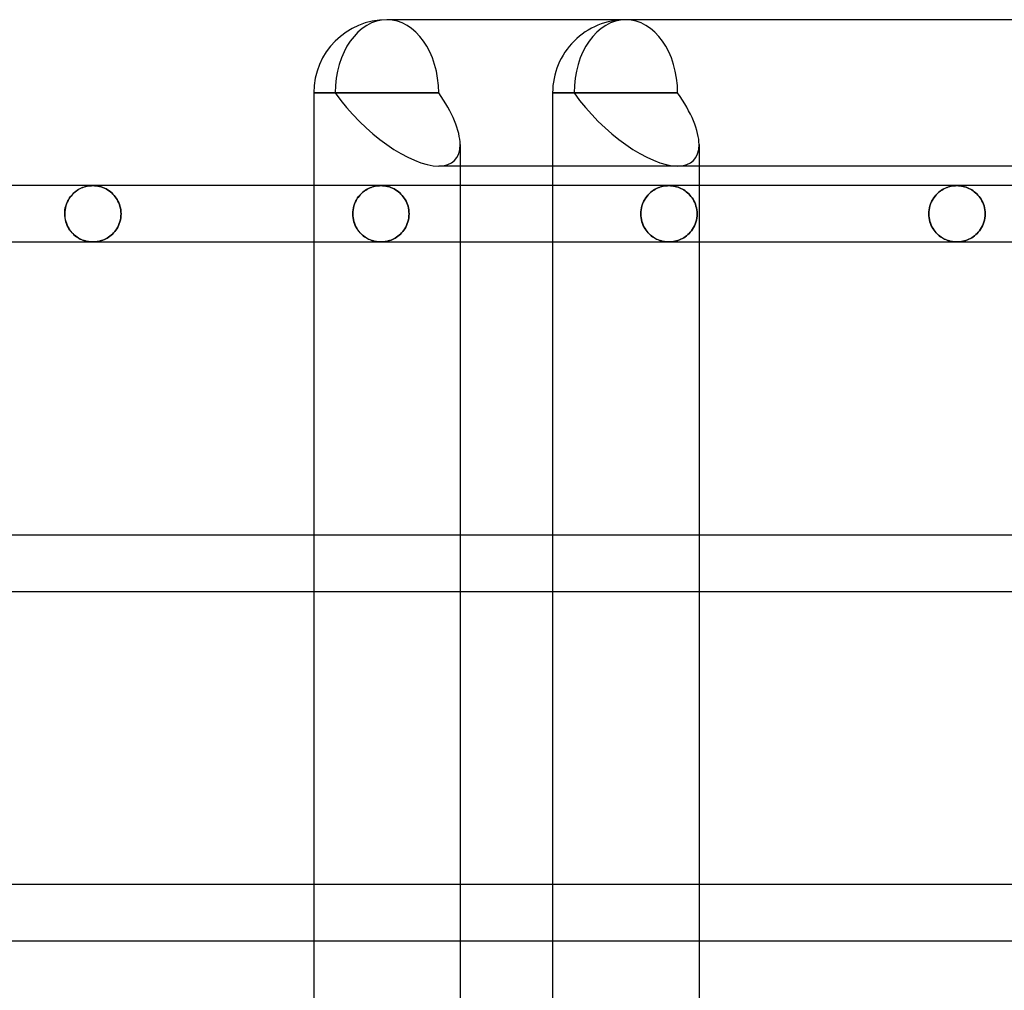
# Model space of a CAD drawing. Header units: millimetres. Extents: x -250 to 250, y -102 to 110.
# Tile 6 of 22: x -188 to -147, y 40 to 80. Entities that reach past the tile are written whole.
import ezdxf

# ---------------------------------------------------------------- set-up
doc = ezdxf.new("R2010")
doc.units = ezdxf.units.MM
doc.layers.add('HIDDEN', color=7, linetype='Continuous')
doc.layers.add('THICK', color=7, linetype='Continuous')

msp = doc.modelspace()

# ---------------------------------------------------------------- linework, layer by layer
at = {"layer": 'HIDDEN'}
for p, q in [((-174.548, 76.984), (-175.431, 76.984)), ((-170.283, 76.984), (-175.431, 76.984)), ((-164.705, 76.984), (-165.588, 76.984)), ((-160.44, 76.984), (-165.588, 76.984)), ((-169.399, 73.968), (-170.283, 73.968)), ((-160.44, 73.968), (-165.588, 73.968)), ((-159.556, 73.968), (-160.44, 73.968)), ((-185.067, 73.03), (-185.123, 72.998)), ((-185.102, 73.01), (-185.048, 73.039)), ((-185.01, 73.057), (-185.067, 73.03)), ((-185.048, 73.039), (-184.992, 73.065)), ((-184.952, 73.082), (-185.01, 73.057)), ((-184.992, 73.065), (-184.937, 73.087)), ((-184.893, 73.103), (-184.952, 73.082)), ((-184.937, 73.087), (-184.88, 73.107)), ((-184.834, 73.12), (-184.893, 73.103)), ((-184.88, 73.107), (-184.823, 73.123)), ((-184.774, 73.135), (-184.834, 73.12)), ((-184.823, 73.123), (-184.765, 73.137)), ((-184.714, 73.146), (-184.774, 73.135)), ((-184.765, 73.137), (-184.708, 73.147)), ((-184.654, 73.154), (-184.714, 73.146)), ((-184.708, 73.147), (-184.65, 73.154)), ((-184.594, 73.158), (-184.654, 73.154)), ((-184.65, 73.154), (-184.592, 73.159)), ((-184.533, 73.16), (-184.594, 73.158)), ((-184.592, 73.159), (-184.533, 73.16)), ((-184.533, 73.16), (-184.462, 73.158)), ((-184.462, 73.158), (-184.533, 73.16)), ((-184.462, 73.158), (-184.391, 73.151)), ((-184.391, 73.151), (-184.462, 73.158)), ((-184.391, 73.151), (-184.321, 73.14)), ((-184.321, 73.14), (-184.391, 73.151)), ((-184.321, 73.14), (-184.251, 73.125)), ((-184.251, 73.125), (-184.321, 73.14)), ((-184.251, 73.125), (-184.183, 73.106)), ((-184.183, 73.106), (-184.251, 73.125)), ((-184.183, 73.106), (-184.116, 73.082)), ((-184.116, 73.082), (-184.183, 73.106)), ((-184.116, 73.082), (-184.05, 73.055)), ((-184.05, 73.055), (-184.116, 73.082)), ((-184.05, 73.055), (-183.986, 73.023)), ((-183.986, 73.023), (-184.05, 73.055)), ((-183.986, 73.023), (-183.925, 72.988)), ((-183.925, 72.988), (-183.986, 73.023)), ((-169.399, 73.16), (-175.431, 73.16)), ((-173.2, 73.03), (-173.256, 72.998)), ((-173.235, 73.01), (-173.181, 73.039)), ((-173.143, 73.057), (-173.2, 73.03)), ((-173.181, 73.039), (-173.126, 73.065)), ((-173.085, 73.082), (-173.143, 73.057)), ((-173.126, 73.065), (-173.07, 73.087)), ((-173.026, 73.103), (-173.085, 73.082)), ((-173.07, 73.087), (-173.013, 73.107)), ((-172.967, 73.12), (-173.026, 73.103)), ((-173.013, 73.107), (-172.956, 73.123)), ((-172.908, 73.135), (-172.967, 73.12)), ((-172.956, 73.123), (-172.899, 73.137)), ((-172.848, 73.146), (-172.908, 73.135)), ((-172.899, 73.137), (-172.841, 73.147)), ((-172.787, 73.154), (-172.848, 73.146)), ((-172.841, 73.147), (-172.783, 73.154)), ((-172.727, 73.158), (-172.787, 73.154)), ((-172.783, 73.154), (-172.725, 73.159)), ((-172.667, 73.16), (-172.727, 73.158)), ((-172.725, 73.159), (-172.667, 73.16)), ((-172.667, 73.16), (-172.596, 73.158)), ((-172.596, 73.158), (-172.667, 73.16)), ((-172.596, 73.158), (-172.525, 73.151)), ((-172.525, 73.151), (-172.596, 73.158)), ((-172.525, 73.151), (-172.454, 73.14)), ((-172.454, 73.14), (-172.525, 73.151)), ((-172.454, 73.14), (-172.385, 73.125)), ((-172.385, 73.125), (-172.454, 73.14)), ((-172.385, 73.125), (-172.316, 73.106)), ((-172.316, 73.106), (-172.385, 73.125)), ((-172.316, 73.106), (-172.249, 73.083)), ((-172.249, 73.083), (-172.316, 73.106)), ((-172.249, 73.083), (-172.184, 73.055)), ((-172.184, 73.055), (-172.249, 73.083)), ((-172.184, 73.055), (-172.12, 73.024)), ((-172.12, 73.024), (-172.184, 73.055)), ((-172.12, 73.024), (-172.058, 72.988)), ((-172.058, 72.988), (-172.12, 73.024)), ((-159.556, 73.16), (-165.588, 73.16)), ((-161.333, 73.03), (-161.39, 72.998)), ((-161.369, 73.01), (-161.314, 73.039)), ((-161.276, 73.057), (-161.333, 73.03)), ((-161.314, 73.039), (-161.259, 73.065)), ((-161.218, 73.082), (-161.276, 73.057)), ((-161.259, 73.065), (-161.203, 73.087)), ((-161.16, 73.103), (-161.218, 73.082)), ((-161.203, 73.087), (-161.147, 73.107)), ((-161.101, 73.12), (-161.16, 73.103)), ((-161.147, 73.107), (-161.09, 73.123)), ((-161.041, 73.135), (-161.101, 73.12)), ((-161.09, 73.123), (-161.032, 73.137)), ((-160.981, 73.146), (-161.041, 73.135)), ((-161.032, 73.137), (-160.974, 73.147)), ((-160.921, 73.154), (-160.981, 73.146)), ((-160.974, 73.147), (-160.916, 73.154)), ((-160.86, 73.158), (-160.921, 73.154)), ((-160.916, 73.154), (-160.858, 73.159)), ((-160.8, 73.16), (-160.86, 73.158)), ((-160.858, 73.159), (-160.8, 73.16)), ((-160.8, 73.16), (-160.735, 73.158)), ((-160.735, 73.158), (-160.8, 73.16)), ((-160.735, 73.158), (-160.671, 73.153)), ((-160.671, 73.153), (-160.735, 73.158)), ((-160.671, 73.153), (-160.607, 73.144)), ((-160.607, 73.144), (-160.671, 73.153)), ((-160.607, 73.144), (-160.544, 73.131)), ((-160.544, 73.131), (-160.607, 73.144)), ((-160.544, 73.131), (-160.481, 73.115)), ((-160.481, 73.115), (-160.544, 73.131)), ((-160.481, 73.115), (-160.42, 73.096)), ((-160.42, 73.096), (-160.481, 73.115)), ((-160.42, 73.096), (-160.36, 73.073)), ((-160.36, 73.073), (-160.42, 73.096)), ((-160.36, 73.073), (-160.301, 73.047)), ((-160.301, 73.047), (-160.36, 73.073)), ((-160.301, 73.047), (-160.243, 73.018)), ((-160.243, 73.018), (-160.301, 73.047)), ((-160.243, 73.018), (-160.188, 72.986)), ((-160.188, 72.986), (-160.243, 73.018)), ((-149.467, 73.03), (-149.523, 72.998)), ((-149.502, 73.01), (-149.448, 73.039)), ((-149.409, 73.057), (-149.467, 73.03)), ((-149.448, 73.039), (-149.392, 73.065)), ((-149.352, 73.082), (-149.409, 73.057)), ((-149.392, 73.065), (-149.336, 73.087)), ((-149.293, 73.103), (-149.352, 73.082)), ((-149.336, 73.087), (-149.28, 73.107)), ((-149.234, 73.12), (-149.293, 73.103)), ((-149.28, 73.107), (-149.223, 73.123)), ((-149.174, 73.135), (-149.234, 73.12)), ((-149.223, 73.123), (-149.165, 73.137)), ((-149.114, 73.146), (-149.174, 73.135)), ((-149.165, 73.137), (-149.108, 73.147)), ((-149.054, 73.154), (-149.114, 73.146)), ((-149.108, 73.147), (-149.05, 73.154)), ((-148.994, 73.158), (-149.054, 73.154)), ((-149.05, 73.154), (-148.992, 73.159)), ((-148.933, 73.16), (-148.994, 73.158)), ((-148.992, 73.159), (-148.933, 73.16)), ((-148.933, 73.16), (-148.869, 73.158)), ((-148.869, 73.158), (-148.933, 73.16)), ((-148.869, 73.158), (-148.804, 73.153)), ((-148.804, 73.153), (-148.869, 73.158)), ((-148.804, 73.153), (-148.74, 73.144)), ((-148.74, 73.144), (-148.804, 73.153)), ((-148.74, 73.144), (-148.677, 73.131)), ((-148.677, 73.131), (-148.74, 73.144)), ((-148.677, 73.131), (-148.615, 73.116)), ((-148.615, 73.116), (-148.677, 73.131)), ((-148.615, 73.116), (-148.554, 73.096)), ((-148.554, 73.096), (-148.615, 73.116)), ((-148.554, 73.096), (-148.493, 73.074)), ((-148.493, 73.074), (-148.554, 73.096)), ((-148.493, 73.074), (-148.435, 73.048)), ((-148.435, 73.048), (-148.493, 73.074)), ((-148.435, 73.048), (-148.377, 73.019)), ((-148.377, 73.019), (-148.435, 73.048)), ((-148.377, 73.019), (-148.321, 72.986)), ((-148.321, 72.986), (-148.377, 73.019)), ((-185.515, 72.613), (-185.553, 72.547)), ((-185.527, 72.594), (-185.488, 72.655)), ((-185.474, 72.675), (-185.515, 72.613)), ((-185.488, 72.655), (-185.447, 72.712)), ((-185.43, 72.733), (-185.474, 72.675)), ((-185.447, 72.712), (-185.403, 72.765)), ((-185.384, 72.787), (-185.43, 72.733)), ((-185.403, 72.765), (-185.357, 72.815)), ((-185.335, 72.837), (-185.384, 72.787)), ((-185.357, 72.815), (-185.309, 72.861)), ((-185.284, 72.883), (-185.335, 72.837)), ((-185.309, 72.861), (-185.259, 72.904)), ((-185.232, 72.925), (-185.284, 72.883)), ((-185.259, 72.904), (-185.208, 72.943)), ((-185.178, 72.964), (-185.232, 72.925)), ((-185.208, 72.943), (-185.156, 72.978)), ((-185.123, 72.998), (-185.178, 72.964)), ((-185.156, 72.978), (-185.102, 73.01)), ((-183.925, 72.988), (-183.865, 72.949)), ((-183.865, 72.949), (-183.925, 72.988)), ((-183.865, 72.949), (-183.808, 72.906)), ((-183.808, 72.906), (-183.865, 72.949)), ((-183.808, 72.906), (-183.753, 72.86)), ((-183.753, 72.86), (-183.808, 72.906)), ((-183.753, 72.86), (-183.702, 72.811)), ((-183.702, 72.811), (-183.753, 72.86)), ((-183.702, 72.811), (-183.654, 72.759)), ((-183.654, 72.759), (-183.702, 72.811)), ((-183.654, 72.759), (-183.609, 72.704)), ((-183.609, 72.704), (-183.654, 72.759)), ((-183.609, 72.704), (-183.568, 72.646)), ((-183.568, 72.646), (-183.609, 72.704)), ((-183.568, 72.646), (-183.529, 72.586)), ((-183.529, 72.586), (-183.568, 72.646)), ((-173.649, 72.613), (-173.686, 72.547)), ((-173.66, 72.594), (-173.621, 72.655)), ((-173.607, 72.675), (-173.649, 72.613)), ((-173.621, 72.655), (-173.58, 72.712)), ((-173.563, 72.733), (-173.607, 72.675)), ((-173.58, 72.712), (-173.536, 72.765)), ((-173.517, 72.787), (-173.563, 72.733)), ((-173.536, 72.765), (-173.49, 72.815)), ((-173.468, 72.837), (-173.517, 72.787)), ((-173.49, 72.815), (-173.442, 72.861)), ((-173.417, 72.883), (-173.468, 72.837)), ((-173.442, 72.861), (-173.392, 72.904)), ((-173.365, 72.925), (-173.417, 72.883)), ((-173.392, 72.904), (-173.341, 72.943)), ((-173.311, 72.964), (-173.365, 72.925)), ((-173.341, 72.943), (-173.289, 72.978)), ((-173.256, 72.998), (-173.311, 72.964)), ((-173.289, 72.978), (-173.235, 73.01)), ((-172.058, 72.988), (-171.999, 72.949)), ((-171.999, 72.949), (-172.058, 72.988)), ((-171.999, 72.949), (-171.942, 72.907)), ((-171.942, 72.907), (-171.999, 72.949)), ((-171.942, 72.907), (-171.887, 72.861)), ((-171.887, 72.861), (-171.942, 72.907)), ((-171.887, 72.861), (-171.836, 72.812)), ((-171.836, 72.812), (-171.887, 72.861)), ((-171.836, 72.812), (-171.788, 72.76)), ((-171.788, 72.76), (-171.836, 72.812)), ((-171.788, 72.76), (-171.743, 72.705)), ((-171.743, 72.705), (-171.788, 72.76)), ((-171.743, 72.705), (-171.701, 72.647)), ((-171.701, 72.647), (-171.743, 72.705)), ((-171.701, 72.647), (-171.663, 72.587)), ((-171.663, 72.587), (-171.701, 72.647)), ((-161.782, 72.613), (-161.82, 72.547)), ((-161.793, 72.594), (-161.755, 72.655)), ((-161.741, 72.675), (-161.782, 72.613)), ((-161.755, 72.655), (-161.713, 72.712)), ((-161.697, 72.733), (-161.741, 72.675)), ((-161.713, 72.712), (-161.669, 72.765)), ((-161.65, 72.787), (-161.697, 72.733)), ((-161.669, 72.765), (-161.623, 72.815)), ((-161.601, 72.837), (-161.65, 72.787)), ((-161.623, 72.815), (-161.575, 72.861)), ((-161.551, 72.883), (-161.601, 72.837)), ((-161.575, 72.861), (-161.526, 72.904)), ((-161.498, 72.925), (-161.551, 72.883)), ((-161.526, 72.904), (-161.475, 72.943)), ((-161.445, 72.964), (-161.498, 72.925)), ((-161.475, 72.943), (-161.422, 72.978)), ((-161.39, 72.998), (-161.445, 72.964)), ((-161.422, 72.978), (-161.369, 73.01)), ((-160.188, 72.986), (-160.133, 72.95)), ((-160.133, 72.95), (-160.188, 72.986)), ((-160.133, 72.95), (-160.081, 72.912)), ((-160.081, 72.912), (-160.133, 72.95)), ((-160.081, 72.912), (-160.03, 72.869)), ((-160.03, 72.869), (-160.081, 72.912)), ((-160.03, 72.869), (-159.98, 72.823)), ((-159.98, 72.823), (-160.03, 72.869)), ((-159.98, 72.823), (-159.933, 72.773)), ((-159.933, 72.773), (-159.98, 72.823)), ((-159.933, 72.773), (-159.888, 72.72)), ((-159.888, 72.72), (-159.933, 72.773)), ((-159.888, 72.72), (-159.845, 72.662)), ((-159.845, 72.662), (-159.888, 72.72)), ((-159.845, 72.662), (-159.805, 72.601)), ((-159.805, 72.601), (-159.845, 72.662)), ((-149.915, 72.613), (-149.953, 72.547)), ((-149.926, 72.594), (-149.888, 72.655)), ((-149.874, 72.675), (-149.915, 72.613)), ((-149.888, 72.655), (-149.846, 72.712)), ((-149.83, 72.733), (-149.874, 72.675)), ((-149.846, 72.712), (-149.803, 72.765)), ((-149.783, 72.787), (-149.83, 72.733)), ((-149.803, 72.765), (-149.757, 72.815)), ((-149.735, 72.837), (-149.783, 72.787)), ((-149.757, 72.815), (-149.709, 72.861)), ((-149.684, 72.883), (-149.735, 72.837)), ((-149.709, 72.861), (-149.659, 72.904)), ((-149.632, 72.925), (-149.684, 72.883)), ((-149.659, 72.904), (-149.608, 72.943)), ((-149.578, 72.964), (-149.632, 72.925)), ((-149.608, 72.943), (-149.556, 72.978)), ((-149.523, 72.998), (-149.578, 72.964)), ((-149.556, 72.978), (-149.502, 73.01)), ((-148.321, 72.986), (-148.267, 72.951)), ((-148.267, 72.951), (-148.321, 72.986)), ((-148.267, 72.951), (-148.215, 72.912)), ((-148.215, 72.912), (-148.267, 72.951)), ((-148.215, 72.912), (-148.164, 72.87)), ((-148.164, 72.87), (-148.215, 72.912)), ((-148.164, 72.87), (-148.114, 72.824)), ((-148.114, 72.824), (-148.164, 72.87)), ((-148.114, 72.824), (-148.066, 72.774)), ((-148.066, 72.774), (-148.114, 72.824)), ((-148.066, 72.774), (-148.021, 72.72)), ((-148.021, 72.72), (-148.066, 72.774)), ((-148.021, 72.72), (-147.978, 72.663)), ((-147.978, 72.663), (-148.021, 72.72)), ((-147.978, 72.663), (-147.938, 72.602)), ((-147.938, 72.602), (-147.978, 72.663)), ((-185.679, 72.161), (-185.665, 72.24)), ((-185.663, 72.249), (-185.678, 72.167)), ((-185.665, 72.24), (-185.646, 72.316)), ((-185.643, 72.328), (-185.663, 72.249)), ((-185.646, 72.316), (-185.622, 72.391)), ((-185.617, 72.405), (-185.643, 72.328)), ((-185.622, 72.391), (-185.594, 72.462)), ((-185.587, 72.478), (-185.617, 72.405)), ((-185.594, 72.462), (-185.562, 72.53)), ((-185.553, 72.547), (-185.587, 72.478)), ((-185.562, 72.53), (-185.527, 72.594)), ((-183.529, 72.586), (-183.495, 72.522)), ((-183.495, 72.522), (-183.529, 72.586)), ((-183.495, 72.522), (-183.463, 72.455)), ((-183.463, 72.455), (-183.495, 72.522)), ((-183.463, 72.455), (-183.436, 72.385)), ((-183.436, 72.385), (-183.463, 72.455)), ((-183.436, 72.385), (-183.413, 72.312)), ((-183.413, 72.312), (-183.436, 72.385)), ((-183.413, 72.312), (-183.394, 72.236)), ((-183.394, 72.236), (-183.413, 72.312)), ((-183.394, 72.236), (-183.381, 72.159)), ((-183.381, 72.159), (-183.394, 72.236)), ((-173.812, 72.161), (-173.798, 72.24)), ((-173.796, 72.249), (-173.811, 72.167)), ((-173.798, 72.24), (-173.779, 72.317)), ((-173.776, 72.328), (-173.796, 72.249)), ((-173.779, 72.317), (-173.755, 72.391)), ((-173.75, 72.405), (-173.776, 72.328)), ((-173.755, 72.391), (-173.727, 72.462)), ((-173.72, 72.478), (-173.75, 72.405)), ((-173.727, 72.462), (-173.696, 72.53)), ((-173.686, 72.547), (-173.72, 72.478)), ((-173.696, 72.53), (-173.66, 72.594)), ((-171.663, 72.587), (-171.628, 72.523)), ((-171.628, 72.523), (-171.663, 72.587)), ((-171.628, 72.523), (-171.597, 72.456)), ((-171.597, 72.456), (-171.628, 72.523)), ((-171.597, 72.456), (-171.569, 72.386)), ((-171.569, 72.386), (-171.597, 72.456)), ((-171.569, 72.386), (-171.546, 72.313)), ((-171.546, 72.313), (-171.569, 72.386)), ((-171.546, 72.313), (-171.527, 72.237)), ((-171.527, 72.237), (-171.546, 72.313)), ((-171.527, 72.237), (-171.514, 72.159)), ((-171.514, 72.159), (-171.527, 72.237)), ((-161.945, 72.161), (-161.931, 72.24)), ((-161.929, 72.249), (-161.944, 72.167)), ((-161.931, 72.24), (-161.912, 72.317)), ((-161.909, 72.328), (-161.929, 72.249)), ((-161.912, 72.317), (-161.888, 72.391)), ((-161.883, 72.405), (-161.909, 72.328)), ((-161.888, 72.391), (-161.861, 72.462)), ((-161.854, 72.478), (-161.883, 72.405)), ((-161.861, 72.462), (-161.829, 72.53)), ((-161.82, 72.547), (-161.854, 72.478)), ((-161.829, 72.53), (-161.793, 72.594)), ((-159.805, 72.601), (-159.768, 72.536)), ((-159.768, 72.536), (-159.805, 72.601)), ((-159.768, 72.536), (-159.735, 72.468)), ((-159.735, 72.468), (-159.768, 72.536)), ((-159.735, 72.468), (-159.706, 72.396)), ((-159.706, 72.396), (-159.735, 72.468)), ((-159.706, 72.396), (-159.682, 72.321)), ((-159.682, 72.321), (-159.706, 72.396)), ((-159.682, 72.321), (-159.662, 72.244)), ((-159.662, 72.244), (-159.682, 72.321)), ((-159.662, 72.244), (-159.647, 72.164)), ((-159.647, 72.164), (-159.662, 72.244)), ((-150.078, 72.161), (-150.064, 72.24)), ((-150.062, 72.249), (-150.077, 72.167)), ((-150.064, 72.24), (-150.045, 72.317)), ((-150.042, 72.329), (-150.062, 72.249)), ((-150.045, 72.317), (-150.021, 72.391)), ((-150.016, 72.405), (-150.042, 72.329)), ((-150.021, 72.391), (-149.994, 72.462)), ((-149.987, 72.478), (-150.016, 72.405)), ((-149.994, 72.462), (-149.962, 72.53)), ((-149.953, 72.547), (-149.987, 72.478)), ((-149.962, 72.53), (-149.926, 72.594)), ((-147.938, 72.602), (-147.902, 72.537)), ((-147.902, 72.537), (-147.938, 72.602)), ((-147.902, 72.537), (-147.868, 72.469)), ((-147.868, 72.469), (-147.902, 72.537)), ((-147.868, 72.469), (-147.839, 72.397)), ((-147.839, 72.397), (-147.868, 72.469)), ((-147.839, 72.397), (-147.815, 72.322)), ((-147.815, 72.322), (-147.839, 72.397)), ((-147.815, 72.322), (-147.795, 72.244)), ((-147.795, 72.244), (-147.815, 72.322)), ((-147.795, 72.244), (-147.781, 72.164)), ((-147.781, 72.164), (-147.795, 72.244)), ((-185.687, 72.084), (-185.69, 72)), ((-185.69, 72), (-185.687, 72.081)), ((-185.69, 72), (-185.687, 71.919)), ((-185.687, 71.916), (-185.69, 72)), ((-185.678, 72.167), (-185.687, 72.084)), ((-185.687, 72.081), (-185.679, 72.161)), ((-185.687, 71.919), (-185.679, 71.839)), ((-185.678, 71.833), (-185.687, 71.916)), ((-185.679, 71.839), (-185.665, 71.76)), ((-185.663, 71.751), (-185.678, 71.833)), ((-183.397, 71.751), (-183.382, 71.832)), ((-183.382, 71.832), (-183.397, 71.751)), ((-183.382, 71.832), (-183.373, 71.915)), ((-183.373, 71.915), (-183.382, 71.832)), ((-183.381, 72.159), (-183.372, 72.08)), ((-183.372, 72.08), (-183.381, 72.159)), ((-183.373, 71.915), (-183.37, 72)), ((-183.37, 72), (-183.373, 71.915)), ((-183.372, 72.08), (-183.37, 72)), ((-183.37, 72), (-183.372, 72.08)), ((-173.82, 72.084), (-173.823, 72)), ((-173.823, 72), (-173.82, 72.081)), ((-173.823, 72), (-173.82, 71.919)), ((-173.82, 71.916), (-173.823, 72)), ((-173.811, 72.167), (-173.82, 72.084)), ((-173.82, 72.081), (-173.812, 72.161)), ((-173.82, 71.919), (-173.812, 71.839)), ((-173.811, 71.833), (-173.82, 71.916)), ((-173.812, 71.839), (-173.798, 71.76)), ((-173.796, 71.751), (-173.811, 71.833)), ((-171.53, 71.751), (-171.515, 71.832)), ((-171.515, 71.832), (-171.53, 71.751)), ((-171.515, 71.832), (-171.506, 71.916)), ((-171.506, 71.916), (-171.515, 71.832)), ((-171.514, 72.159), (-171.506, 72.08)), ((-171.506, 72.08), (-171.514, 72.159)), ((-171.506, 72.08), (-171.503, 72)), ((-171.503, 72), (-171.506, 72.08)), ((-171.506, 71.916), (-171.503, 72)), ((-171.503, 72), (-171.506, 71.916)), ((-161.953, 72.084), (-161.956, 72)), ((-161.956, 72), (-161.953, 72.081)), ((-161.956, 72), (-161.953, 71.919)), ((-161.953, 71.916), (-161.956, 72)), ((-161.944, 72.167), (-161.953, 72.084)), ((-161.953, 72.081), (-161.945, 72.161)), ((-161.953, 71.919), (-161.945, 71.839)), ((-161.944, 71.833), (-161.953, 71.916)), ((-161.945, 71.839), (-161.931, 71.76)), ((-161.929, 71.751), (-161.944, 71.833)), ((-159.665, 71.741), (-159.649, 71.826)), ((-159.649, 71.826), (-159.665, 71.741)), ((-159.649, 71.826), (-159.639, 71.912)), ((-159.639, 71.912), (-159.649, 71.826)), ((-159.647, 72.164), (-159.639, 72.083)), ((-159.639, 72.083), (-159.647, 72.164)), ((-159.639, 72.083), (-159.636, 72)), ((-159.636, 72), (-159.639, 72.083)), ((-159.639, 71.912), (-159.636, 72)), ((-159.636, 72), (-159.639, 71.912)), ((-150.086, 72.084), (-150.089, 72)), ((-150.089, 72), (-150.086, 72.081)), ((-150.089, 72), (-150.086, 71.919)), ((-150.086, 71.916), (-150.089, 72)), ((-150.077, 72.167), (-150.086, 72.084)), ((-150.086, 72.081), (-150.078, 72.161)), ((-150.086, 71.919), (-150.078, 71.839)), ((-150.077, 71.833), (-150.086, 71.916)), ((-150.078, 71.839), (-150.064, 71.76)), ((-150.062, 71.751), (-150.077, 71.833)), ((-147.798, 71.741), (-147.782, 71.826)), ((-147.782, 71.826), (-147.798, 71.741)), ((-147.782, 71.826), (-147.772, 71.912)), ((-147.772, 71.912), (-147.782, 71.826)), ((-147.781, 72.164), (-147.772, 72.083)), ((-147.772, 72.083), (-147.781, 72.164)), ((-147.772, 72.083), (-147.769, 72)), ((-147.769, 72), (-147.772, 72.083)), ((-147.772, 71.912), (-147.769, 72)), ((-147.769, 72), (-147.772, 71.912)), ((-185.665, 71.76), (-185.646, 71.684)), ((-185.643, 71.672), (-185.663, 71.751)), ((-185.646, 71.684), (-185.622, 71.609)), ((-185.617, 71.595), (-185.643, 71.672)), ((-185.622, 71.609), (-185.594, 71.538)), ((-185.587, 71.522), (-185.617, 71.595)), ((-185.594, 71.538), (-185.562, 71.47)), ((-185.553, 71.453), (-185.587, 71.522)), ((-185.562, 71.47), (-185.527, 71.406)), ((-185.515, 71.387), (-185.553, 71.453)), ((-185.527, 71.406), (-185.488, 71.345)), ((-183.546, 71.386), (-183.508, 71.452)), ((-183.508, 71.452), (-183.546, 71.386)), ((-183.508, 71.452), (-183.474, 71.522)), ((-183.474, 71.522), (-183.508, 71.452)), ((-183.474, 71.522), (-183.443, 71.595)), ((-183.443, 71.595), (-183.474, 71.522)), ((-183.443, 71.595), (-183.417, 71.672)), ((-183.417, 71.672), (-183.443, 71.595)), ((-183.417, 71.672), (-183.397, 71.751)), ((-183.397, 71.751), (-183.417, 71.672)), ((-173.798, 71.76), (-173.779, 71.683)), ((-173.776, 71.672), (-173.796, 71.751)), ((-173.779, 71.683), (-173.755, 71.609)), ((-173.75, 71.595), (-173.776, 71.672)), ((-173.755, 71.609), (-173.727, 71.538)), ((-173.72, 71.522), (-173.75, 71.595)), ((-173.727, 71.538), (-173.696, 71.47)), ((-173.686, 71.453), (-173.72, 71.522)), ((-173.696, 71.47), (-173.66, 71.406)), ((-173.649, 71.387), (-173.686, 71.453)), ((-173.66, 71.406), (-173.621, 71.345)), ((-171.679, 71.387), (-171.641, 71.452)), ((-171.641, 71.452), (-171.679, 71.387)), ((-171.641, 71.452), (-171.607, 71.522)), ((-171.607, 71.522), (-171.641, 71.452)), ((-171.607, 71.522), (-171.576, 71.595)), ((-171.576, 71.595), (-171.607, 71.522)), ((-171.576, 71.595), (-171.551, 71.671)), ((-171.551, 71.671), (-171.576, 71.595)), ((-171.551, 71.671), (-171.53, 71.751)), ((-171.53, 71.751), (-171.551, 71.671)), ((-161.931, 71.76), (-161.912, 71.683)), ((-161.909, 71.672), (-161.929, 71.751)), ((-161.912, 71.683), (-161.888, 71.609)), ((-161.883, 71.595), (-161.909, 71.672)), ((-161.888, 71.609), (-161.861, 71.538)), ((-161.854, 71.522), (-161.883, 71.595)), ((-161.861, 71.538), (-161.829, 71.47)), ((-161.82, 71.453), (-161.854, 71.522)), ((-161.829, 71.47), (-161.793, 71.406)), ((-161.782, 71.387), (-161.82, 71.453)), ((-161.793, 71.406), (-161.755, 71.345)), ((-159.825, 71.366), (-159.784, 71.434)), ((-159.784, 71.434), (-159.825, 71.366)), ((-159.784, 71.434), (-159.748, 71.505)), ((-159.748, 71.505), (-159.784, 71.434)), ((-159.748, 71.505), (-159.715, 71.58)), ((-159.715, 71.58), (-159.748, 71.505)), ((-159.715, 71.58), (-159.688, 71.659)), ((-159.688, 71.659), (-159.715, 71.58)), ((-159.688, 71.659), (-159.665, 71.741)), ((-159.665, 71.741), (-159.688, 71.659)), ((-150.064, 71.76), (-150.045, 71.683)), ((-150.042, 71.671), (-150.062, 71.751)), ((-150.045, 71.683), (-150.021, 71.609)), ((-150.016, 71.595), (-150.042, 71.671)), ((-150.021, 71.609), (-149.994, 71.538)), ((-149.987, 71.522), (-150.016, 71.595)), ((-149.994, 71.538), (-149.962, 71.47)), ((-149.953, 71.453), (-149.987, 71.522)), ((-149.962, 71.47), (-149.926, 71.406)), ((-149.915, 71.387), (-149.953, 71.453)), ((-149.926, 71.406), (-149.888, 71.345)), ((-147.958, 71.367), (-147.917, 71.434)), ((-147.917, 71.434), (-147.958, 71.367)), ((-147.917, 71.434), (-147.88, 71.505)), ((-147.88, 71.505), (-147.917, 71.434)), ((-147.88, 71.505), (-147.848, 71.58)), ((-147.848, 71.58), (-147.88, 71.505)), ((-147.848, 71.58), (-147.82, 71.659)), ((-147.82, 71.659), (-147.848, 71.58)), ((-147.82, 71.659), (-147.798, 71.741)), ((-147.798, 71.741), (-147.82, 71.659)), ((-185.474, 71.325), (-185.515, 71.387)), ((-185.488, 71.345), (-185.447, 71.288)), ((-185.43, 71.267), (-185.474, 71.325)), ((-185.447, 71.288), (-185.403, 71.235)), ((-185.384, 71.213), (-185.43, 71.267)), ((-185.403, 71.235), (-185.357, 71.185)), ((-185.335, 71.163), (-185.384, 71.213)), ((-185.357, 71.185), (-185.309, 71.139)), ((-185.284, 71.117), (-185.335, 71.163)), ((-185.309, 71.139), (-185.259, 71.096)), ((-185.232, 71.075), (-185.284, 71.117)), ((-185.259, 71.096), (-185.208, 71.057)), ((-185.178, 71.036), (-185.232, 71.075)), ((-185.208, 71.057), (-185.156, 71.022)), ((-185.123, 71.002), (-185.178, 71.036)), ((-185.156, 71.022), (-185.102, 70.99)), ((-185.067, 70.97), (-185.123, 71.002)), ((-183.998, 70.97), (-183.942, 71.002)), ((-183.942, 71.002), (-183.998, 70.97)), ((-183.942, 71.002), (-183.886, 71.036)), ((-183.886, 71.036), (-183.942, 71.002)), ((-183.886, 71.036), (-183.832, 71.075)), ((-183.832, 71.075), (-183.886, 71.036)), ((-183.832, 71.075), (-183.78, 71.117)), ((-183.78, 71.117), (-183.832, 71.075)), ((-183.78, 71.117), (-183.728, 71.163)), ((-183.728, 71.163), (-183.78, 71.117)), ((-183.728, 71.163), (-183.679, 71.213)), ((-183.679, 71.213), (-183.728, 71.163)), ((-183.679, 71.213), (-183.632, 71.267)), ((-183.632, 71.267), (-183.679, 71.213)), ((-183.632, 71.267), (-183.588, 71.325)), ((-183.588, 71.325), (-183.632, 71.267)), ((-183.588, 71.325), (-183.546, 71.386)), ((-183.546, 71.386), (-183.588, 71.325)), ((-173.607, 71.325), (-173.649, 71.387)), ((-173.621, 71.345), (-173.58, 71.288)), ((-173.563, 71.267), (-173.607, 71.325)), ((-173.58, 71.288), (-173.536, 71.235)), ((-173.517, 71.213), (-173.563, 71.267)), ((-173.536, 71.235), (-173.49, 71.185)), ((-173.468, 71.163), (-173.517, 71.213)), ((-173.49, 71.185), (-173.442, 71.139)), ((-173.417, 71.117), (-173.468, 71.163)), ((-173.442, 71.139), (-173.392, 71.096)), ((-173.365, 71.075), (-173.417, 71.117)), ((-173.392, 71.096), (-173.341, 71.057)), ((-173.311, 71.036), (-173.365, 71.075)), ((-173.341, 71.057), (-173.289, 71.022)), ((-173.256, 71.002), (-173.311, 71.036)), ((-173.289, 71.022), (-173.235, 70.99)), ((-173.2, 70.97), (-173.256, 71.002)), ((-172.131, 70.97), (-172.075, 71.002)), ((-172.075, 71.002), (-172.131, 70.97)), ((-172.075, 71.002), (-172.019, 71.036)), ((-172.019, 71.036), (-172.075, 71.002)), ((-172.019, 71.036), (-171.965, 71.075)), ((-171.965, 71.075), (-172.019, 71.036)), ((-171.965, 71.075), (-171.913, 71.117)), ((-171.913, 71.117), (-171.965, 71.075)), ((-171.913, 71.117), (-171.861, 71.163)), ((-171.861, 71.163), (-171.913, 71.117)), ((-171.861, 71.163), (-171.812, 71.213)), ((-171.812, 71.213), (-171.861, 71.163)), ((-171.812, 71.213), (-171.765, 71.267)), ((-171.765, 71.267), (-171.812, 71.213)), ((-171.765, 71.267), (-171.721, 71.325)), ((-171.721, 71.325), (-171.765, 71.267)), ((-171.721, 71.325), (-171.679, 71.387)), ((-171.679, 71.387), (-171.721, 71.325)), ((-161.741, 71.325), (-161.782, 71.387)), ((-161.755, 71.345), (-161.713, 71.288)), ((-161.697, 71.267), (-161.741, 71.325)), ((-161.713, 71.288), (-161.669, 71.235)), ((-161.65, 71.213), (-161.697, 71.267)), ((-161.669, 71.235), (-161.623, 71.185)), ((-161.601, 71.163), (-161.65, 71.213)), ((-161.623, 71.185), (-161.575, 71.139)), ((-161.551, 71.117), (-161.601, 71.163)), ((-161.575, 71.139), (-161.526, 71.096)), ((-161.498, 71.075), (-161.551, 71.117)), ((-161.526, 71.096), (-161.475, 71.057)), ((-161.445, 71.036), (-161.498, 71.075)), ((-161.475, 71.057), (-161.422, 71.022)), ((-161.39, 71.002), (-161.445, 71.036)), ((-161.422, 71.022), (-161.369, 70.99)), ((-161.333, 70.97), (-161.39, 71.002)), ((-160.244, 70.981), (-160.186, 71.015)), ((-160.186, 71.015), (-160.244, 70.981)), ((-160.186, 71.015), (-160.129, 71.053)), ((-160.129, 71.053), (-160.186, 71.015)), ((-160.129, 71.053), (-160.073, 71.095)), ((-160.073, 71.095), (-160.129, 71.053)), ((-160.073, 71.095), (-160.019, 71.141)), ((-160.019, 71.141), (-160.073, 71.095)), ((-160.019, 71.141), (-159.967, 71.191)), ((-159.967, 71.191), (-160.019, 71.141)), ((-159.967, 71.191), (-159.917, 71.245)), ((-159.917, 71.245), (-159.967, 71.191)), ((-159.917, 71.245), (-159.87, 71.304)), ((-159.87, 71.304), (-159.917, 71.245)), ((-159.87, 71.304), (-159.825, 71.366)), ((-159.825, 71.366), (-159.87, 71.304)), ((-149.874, 71.325), (-149.915, 71.387)), ((-149.888, 71.345), (-149.846, 71.288)), ((-149.83, 71.267), (-149.874, 71.325)), ((-149.846, 71.288), (-149.803, 71.235)), ((-149.783, 71.213), (-149.83, 71.267)), ((-149.803, 71.235), (-149.757, 71.185)), ((-149.735, 71.163), (-149.783, 71.213)), ((-149.757, 71.185), (-149.709, 71.139)), ((-149.684, 71.117), (-149.735, 71.163)), ((-149.709, 71.139), (-149.659, 71.096)), ((-149.632, 71.075), (-149.684, 71.117)), ((-149.659, 71.096), (-149.608, 71.057)), ((-149.578, 71.036), (-149.632, 71.075)), ((-149.608, 71.057), (-149.556, 71.022)), ((-149.523, 71.002), (-149.578, 71.036)), ((-149.556, 71.022), (-149.502, 70.99)), ((-149.467, 70.97), (-149.523, 71.002)), ((-148.377, 70.981), (-148.319, 71.015)), ((-148.319, 71.015), (-148.377, 70.981)), ((-148.319, 71.015), (-148.261, 71.053)), ((-148.261, 71.053), (-148.319, 71.015)), ((-148.261, 71.053), (-148.206, 71.095)), ((-148.206, 71.095), (-148.261, 71.053)), ((-148.206, 71.095), (-148.152, 71.141)), ((-148.152, 71.141), (-148.206, 71.095)), ((-148.152, 71.141), (-148.1, 71.191)), ((-148.1, 71.191), (-148.152, 71.141)), ((-148.1, 71.191), (-148.05, 71.245)), ((-148.05, 71.245), (-148.1, 71.191)), ((-148.05, 71.245), (-148.003, 71.304)), ((-148.003, 71.304), (-148.05, 71.245)), ((-148.003, 71.304), (-147.958, 71.367)), ((-147.958, 71.367), (-148.003, 71.304)), ((-185.102, 70.99), (-185.048, 70.961)), ((-185.01, 70.943), (-185.067, 70.97)), ((-185.048, 70.961), (-184.992, 70.935)), ((-184.952, 70.918), (-185.01, 70.943)), ((-184.992, 70.935), (-184.937, 70.912)), ((-184.893, 70.897), (-184.952, 70.918)), ((-184.937, 70.912), (-184.88, 70.893)), ((-184.834, 70.88), (-184.893, 70.897)), ((-184.88, 70.893), (-184.823, 70.877)), ((-184.774, 70.865), (-184.834, 70.88)), ((-184.823, 70.877), (-184.765, 70.863)), ((-184.714, 70.854), (-184.774, 70.865)), ((-184.765, 70.863), (-184.708, 70.853)), ((-184.654, 70.846), (-184.714, 70.854)), ((-184.708, 70.853), (-184.65, 70.846)), ((-184.594, 70.842), (-184.654, 70.846)), ((-184.65, 70.846), (-184.592, 70.841)), ((-184.533, 70.84), (-184.594, 70.842)), ((-184.592, 70.841), (-184.533, 70.84)), ((-184.533, 70.84), (-184.473, 70.842)), ((-184.473, 70.842), (-184.533, 70.84)), ((-184.473, 70.842), (-184.412, 70.846)), ((-184.412, 70.846), (-184.473, 70.842)), ((-184.412, 70.846), (-184.352, 70.854)), ((-184.352, 70.854), (-184.412, 70.846)), ((-184.352, 70.854), (-184.292, 70.865)), ((-184.292, 70.865), (-184.352, 70.854)), ((-184.292, 70.865), (-184.232, 70.88)), ((-184.232, 70.88), (-184.292, 70.865)), ((-184.232, 70.88), (-184.173, 70.897)), ((-184.173, 70.897), (-184.232, 70.88)), ((-184.173, 70.897), (-184.114, 70.918)), ((-184.114, 70.918), (-184.173, 70.897)), ((-184.114, 70.918), (-184.056, 70.943)), ((-184.056, 70.943), (-184.114, 70.918)), ((-184.056, 70.943), (-183.998, 70.97)), ((-183.998, 70.97), (-184.056, 70.943)), ((-175.431, 70.84), (-169.399, 70.84)), ((-173.235, 70.99), (-173.181, 70.961)), ((-173.143, 70.943), (-173.2, 70.97)), ((-173.181, 70.961), (-173.126, 70.935)), ((-173.085, 70.918), (-173.143, 70.943)), ((-173.126, 70.935), (-173.07, 70.912)), ((-173.026, 70.897), (-173.085, 70.918)), ((-173.07, 70.912), (-173.013, 70.893)), ((-172.967, 70.88), (-173.026, 70.897)), ((-173.013, 70.893), (-172.956, 70.877)), ((-172.908, 70.865), (-172.967, 70.88)), ((-172.956, 70.877), (-172.899, 70.863)), ((-172.848, 70.854), (-172.908, 70.865)), ((-172.899, 70.863), (-172.841, 70.853)), ((-172.787, 70.846), (-172.848, 70.854)), ((-172.841, 70.853), (-172.783, 70.846)), ((-172.727, 70.842), (-172.787, 70.846)), ((-172.783, 70.846), (-172.725, 70.841)), ((-172.667, 70.84), (-172.727, 70.842)), ((-172.725, 70.841), (-172.667, 70.84)), ((-172.667, 70.84), (-172.606, 70.842)), ((-172.606, 70.842), (-172.667, 70.84)), ((-172.606, 70.842), (-172.546, 70.846)), ((-172.546, 70.846), (-172.606, 70.842)), ((-172.546, 70.846), (-172.485, 70.854)), ((-172.485, 70.854), (-172.546, 70.846)), ((-172.485, 70.854), (-172.425, 70.865)), ((-172.425, 70.865), (-172.485, 70.854)), ((-172.425, 70.865), (-172.365, 70.88)), ((-172.365, 70.88), (-172.425, 70.865)), ((-172.365, 70.88), (-172.306, 70.897)), ((-172.306, 70.897), (-172.365, 70.88)), ((-172.306, 70.897), (-172.247, 70.918)), ((-172.247, 70.918), (-172.306, 70.897)), ((-172.247, 70.918), (-172.189, 70.943)), ((-172.189, 70.943), (-172.247, 70.918)), ((-172.189, 70.943), (-172.131, 70.97)), ((-172.131, 70.97), (-172.189, 70.943)), ((-165.588, 70.84), (-159.556, 70.84)), ((-161.369, 70.99), (-161.314, 70.961)), ((-161.276, 70.943), (-161.333, 70.97)), ((-161.314, 70.961), (-161.259, 70.935)), ((-161.218, 70.918), (-161.276, 70.943)), ((-161.259, 70.935), (-161.203, 70.912)), ((-161.16, 70.897), (-161.218, 70.918)), ((-161.203, 70.912), (-161.147, 70.893)), ((-161.101, 70.88), (-161.16, 70.897)), ((-161.147, 70.893), (-161.09, 70.877)), ((-161.041, 70.865), (-161.101, 70.88)), ((-161.09, 70.877), (-161.032, 70.863)), ((-160.981, 70.854), (-161.041, 70.865)), ((-161.032, 70.863), (-160.974, 70.853)), ((-160.921, 70.846), (-160.981, 70.854)), ((-160.974, 70.853), (-160.916, 70.846)), ((-160.86, 70.842), (-160.921, 70.846)), ((-160.916, 70.846), (-160.858, 70.841)), ((-160.8, 70.84), (-160.86, 70.842)), ((-160.858, 70.841), (-160.8, 70.84)), ((-160.8, 70.84), (-160.737, 70.842)), ((-160.737, 70.842), (-160.8, 70.84)), ((-160.737, 70.842), (-160.674, 70.847)), ((-160.674, 70.847), (-160.737, 70.842)), ((-160.674, 70.847), (-160.611, 70.855)), ((-160.611, 70.855), (-160.674, 70.847)), ((-160.611, 70.855), (-160.549, 70.867)), ((-160.549, 70.867), (-160.611, 70.855)), ((-160.549, 70.867), (-160.487, 70.883)), ((-160.487, 70.883), (-160.549, 70.867)), ((-160.487, 70.883), (-160.425, 70.902)), ((-160.425, 70.902), (-160.487, 70.883)), ((-160.425, 70.902), (-160.364, 70.925)), ((-160.364, 70.925), (-160.425, 70.902)), ((-160.364, 70.925), (-160.304, 70.951)), ((-160.304, 70.951), (-160.364, 70.925)), ((-160.304, 70.951), (-160.244, 70.981)), ((-160.244, 70.981), (-160.304, 70.951)), ((-149.502, 70.99), (-149.448, 70.961)), ((-149.409, 70.943), (-149.467, 70.97)), ((-149.448, 70.961), (-149.392, 70.935)), ((-149.352, 70.918), (-149.409, 70.943)), ((-149.392, 70.935), (-149.336, 70.912)), ((-149.293, 70.897), (-149.352, 70.918)), ((-149.336, 70.912), (-149.28, 70.893)), ((-149.234, 70.88), (-149.293, 70.897)), ((-149.28, 70.893), (-149.223, 70.877)), ((-149.174, 70.865), (-149.234, 70.88)), ((-149.223, 70.877), (-149.165, 70.863)), ((-149.114, 70.854), (-149.174, 70.865)), ((-149.165, 70.863), (-149.108, 70.853)), ((-149.054, 70.846), (-149.114, 70.854)), ((-149.108, 70.853), (-149.05, 70.846)), ((-148.994, 70.842), (-149.054, 70.846)), ((-149.05, 70.846), (-148.992, 70.841)), ((-148.933, 70.84), (-148.994, 70.842)), ((-148.992, 70.841), (-148.933, 70.84)), ((-148.933, 70.84), (-148.87, 70.842)), ((-148.87, 70.842), (-148.933, 70.84)), ((-148.87, 70.842), (-148.807, 70.847)), ((-148.807, 70.847), (-148.87, 70.842)), ((-148.807, 70.847), (-148.745, 70.855)), ((-148.745, 70.855), (-148.807, 70.847)), ((-148.745, 70.855), (-148.682, 70.868)), ((-148.682, 70.868), (-148.745, 70.855)), ((-148.682, 70.868), (-148.62, 70.883)), ((-148.62, 70.883), (-148.682, 70.868)), ((-148.62, 70.883), (-148.558, 70.902)), ((-148.558, 70.902), (-148.62, 70.883)), ((-148.558, 70.902), (-148.497, 70.925)), ((-148.497, 70.925), (-148.558, 70.902)), ((-148.497, 70.925), (-148.437, 70.951)), ((-148.437, 70.951), (-148.497, 70.925)), ((-148.437, 70.951), (-148.377, 70.981)), ((-148.377, 70.981), (-148.437, 70.951)), ((-169.399, 58.76), (-175.431, 58.76)), ((-159.556, 58.76), (-165.588, 58.76)), ((-175.431, 56.44), (-169.399, 56.44)), ((-165.588, 56.44), (-159.556, 56.44)), ((-169.399, 44.36), (-175.431, 44.36)), ((-159.556, 44.36), (-165.588, 44.36)), ((-175.431, 42.04), (-169.399, 42.04)), ((-165.588, 42.04), (-159.556, 42.04))]:
    msp.add_line(p, q, dxfattribs=at)
for centre, major_axis, ratio, start_param, end_param in [((-172.415, 76.984), (0, 3.016), 0.707107, 0, 1.570796), ((-172.415, 76.984), (0, 3.016), 0.707107, 0, 1.570796), ((-172.415, 76.984), (0, 3.016), 0.707107, -1.570796, 0), ((-162.572, 76.984), (0, 3.016), 0.707107, 0, 1.570796), ((-162.572, 76.984), (0, 3.016), 0.707107, 0, 1.570796), ((-162.572, 76.984), (0, 3.016), 0.707107, -1.570796, 0), ((-172.415, 76.984), (2.786, -2.786), 0.414214, -1.963495, -0.392699), ((-172.415, 76.984), (2.786, -2.786), 0.414214, -1.963495, -0.392699), ((-172.415, 76.984), (2.786, -2.786), 0.414214, 0.392699, 1.178097), ((-162.572, 76.984), (2.786, -2.786), 0.414214, -1.963495, -0.392699), ((-162.572, 76.984), (2.786, -2.786), 0.414214, -1.963495, -0.392699), ((-162.572, 76.984), (2.786, -2.786), 0.414214, 0.392699, 1.178097), ((-172.415, 76.984), (2.786, -2.786), 0.414214, -0.392699, 0.392699), ((-172.415, 76.984), (2.786, -2.786), 0.414214, -0.392699, 0.392699), ((-162.572, 76.984), (2.786, -2.786), 0.414214, -0.392699, 0.392699), ((-162.572, 76.984), (2.786, -2.786), 0.414214, -0.392699, 0.392699)]:
    msp.add_ellipse(centre, major_axis=major_axis, ratio=ratio, start_param=start_param, end_param=end_param, dxfattribs=at)
at = {"layer": 'THICK'}
for p, q in [((-162.572, 80), (-172.415, 80)), ((-58.435, 80), (-162.572, 80)), ((-175.431, 76.984), (-170.283, 76.984)), ((-175.431, 76.984), (-175.431, 7.888)), ((-165.588, 76.984), (-160.44, 76.984)), ((-165.588, 76.984), (-165.588, 6.496)), ((-169.399, 74.851), (-169.399, 7.888)), ((-159.556, 74.851), (-159.556, 3.48)), ((-165.588, 73.968), (-169.399, 73.968)), ((-59.05, 73.968), (-159.556, 73.968)), ((-175.431, 73.16), (-232, 73.16)), ((-165.588, 73.16), (-169.399, 73.16)), ((0, 73.16), (-159.556, 73.16)), ((-231.997, 70.84), (-175.431, 70.84)), ((-169.399, 70.84), (-165.588, 70.84)), ((-159.556, 70.84), (-1.16, 70.84)), ((-175.431, 58.76), (-231.997, 58.76)), ((-165.588, 58.76), (-169.399, 58.76)), ((-1.16, 58.76), (-159.556, 58.76)), ((-231.997, 56.44), (-175.431, 56.44)), ((-169.399, 56.44), (-165.588, 56.44)), ((-159.556, 56.44), (-1.16, 56.44)), ((-175.431, 44.36), (-231.997, 44.36)), ((-165.588, 44.36), (-169.399, 44.36)), ((-1.16, 44.36), (-159.556, 44.36)), ((-231.997, 42.04), (-175.431, 42.04)), ((-169.399, 42.04), (-165.588, 42.04)), ((-159.556, 42.04), (-1.16, 42.04))]:
    msp.add_line(p, q, dxfattribs=at)
for centre, start in [((-172.415, 76.984), 90.0002), ((-162.572, 76.984), 89.9999)]:
    msp.add_arc(centre, 3.016, start, 180, dxfattribs=at)
for centre, major_axis, ratio, start_param, end_param in [((-172.415, 76.984), (0, 3.016), 0.707107, -1.570796, 0), ((-162.572, 76.984), (0, 3.016), 0.707107, -1.570796, 0), ((-172.415, 76.984), (2.786, -2.786), 0.414214, 0.392699, 1.178097), ((-162.572, 76.984), (2.786, -2.786), 0.414214, 0.392699, 1.178097)]:
    msp.add_ellipse(centre, major_axis=major_axis, ratio=ratio, start_param=start_param, end_param=end_param, dxfattribs=at)

doc.saveas('drawing.dxf')
